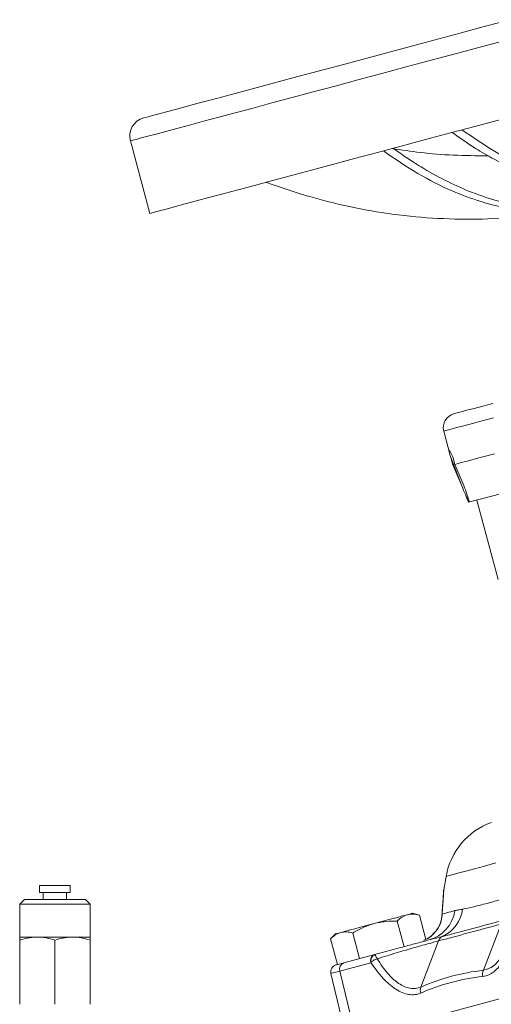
# Model space of a CAD drawing. Header units: millimetres. Extents: x -27 to 453, y -273 to 657.
# Tile 14 of 18: x -14 to 86, y 418 to 628. Entities that reach past the tile are written whole.
import ezdxf

# ---------------------------------------------------------------- set-up
doc = ezdxf.new("R2010")
doc.units = ezdxf.units.MM

msp = doc.modelspace()

# ---------------------------------------------------------------- linework, layer by layer
at = {"color": 7, "linetype": 'Continuous', "lineweight": 15}
for p, q in [((30.11, 612.08), (30.11, 612.08)), ((9.36, 602.38), (13.5, 586.92)), ((78.25, 544.23), (78.25, 544.23)), ((76.13, 540.55), (77.46, 535.61)), ((78.07, 533.35), (77.65, 534.94)), ((77.65, 534.94), (79.98, 528.86)), ((78.08, 535.06), (78.51, 533.47)), ((79.98, 528.86), (78.07, 533.35)), ((78.51, 533.47), (80.42, 528.97)), ((80.82, 526.85), (81.43, 525.41)), ((81.45, 525.41), (81.43, 525.41)), ((81.62, 525.46), (81.45, 525.41)), ((83.17, 525.87), (87.7, 508.97)), ((76.63, 445.7), (76.13, 442.84)), ((-9.99, 443.77), (-9.99, 442.27)), ((-4.46, 443.77), (-9.99, 443.77)), ((-3.49, 443.77), (-4.46, 443.77)), ((-3.49, 442.27), (-3.49, 443.77)), ((-13.24, 440.77), (-14.24, 439.77)), ((-13.24, 440.77), (-0.24, 440.77)), ((-4.46, 442.27), (-9.99, 442.27)), ((-9.24, 442.27), (-9.24, 440.77)), ((-3.49, 442.27), (-4.46, 442.27)), ((-4.24, 440.77), (-4.24, 442.27)), ((0.76, 439.77), (-0.24, 440.77)), ((-14.24, 439.77), (-14.24, 432.77)), ((0.76, 439.77), (-14.24, 439.77)), ((0.76, 432.77), (0.76, 439.77)), ((70.96, 437.44), (69.49, 437.83)), ((72.34, 432.26), (70.96, 437.44)), ((67.68, 430.72), (66.22, 436.17)), ((84.59, 425.7), (88.36, 435.52)), ((-10.49, 432.77), (-14.24, 432.77)), ((-14.24, 432.1), (-14.24, 418.44)), ((-2.99, 432.77), (-10.49, 432.77)), ((-6.74, 432.1), (-6.74, 418.44)), ((0.76, 432.77), (-2.99, 432.77)), ((0.76, 432.1), (0.76, 418.44)), ((53.07, 433.43), (52, 432.36)), ((53.46, 426.91), (52, 432.36)), ((58.2, 428.18), (56.74, 433.63)), ((71.26, 422.13), (75.03, 431.95)), ((54.86, 427.29), (61.46, 429.06)), ((60.58, 427.31), (53.98, 425.54)), ((52.09, 425.03), (55.49, 410.89)), ((53.98, 425.54), (57.43, 411.41)), ((100.89, 423.06), (57.43, 411.41))]:
    msp.add_line(p, q, dxfattribs=at)
at = {"color": 8, "linetype": 'Continuous', "lineweight": 15}
msp.add_line((76.13, 540.55), (76.13, 540.55), dxfattribs=at)
at = {"color": 7, "linetype": 'Continuous', "lineweight": 15, "flags": 128}
for points in [[(90.27, 628.2), (84.76, 626.72), (79.34, 625.27), (74, 623.84), (68.78, 622.44), (63.69, 621.08), (58.75, 619.75), (53.98, 618.47), (49.39, 617.25), (45.01, 616.07), (40.84, 614.95), (36.91, 613.9), (33.23, 612.91), (29.81, 612), (26.66, 611.15), (23.8, 610.39), (21.24, 609.7), (18.98, 609.1), (17.03, 608.57), (15.4, 608.14), (14.1, 607.79), (13.14, 607.53), (12.5, 607.36), (12.21, 607.28), (12.18, 607.28)], [(88.56, 607.04), (83.02, 605.55), (77.58, 604.09), (72.25, 602.66), (67.05, 601.27), (62, 599.92), (57.12, 598.61), (52.43, 597.35), (47.94, 596.15), (43.67, 595.01), (39.63, 593.92), (35.84, 592.91), (32.31, 591.96), (29.06, 591.09), (26.08, 590.29), (23.41, 589.58), (21.03, 588.94), (18.97, 588.39), (17.23, 587.92), (15.82, 587.54), (14.74, 587.25), (13.99, 587.05), (13.58, 586.94), (13.5, 586.92)], [(86.61, 546.47), (84.46, 545.89), (82.61, 545.39), (81.07, 544.98), (79.86, 544.66), (78.98, 544.42), (78.44, 544.28), (78.25, 544.23)], [(86.95, 535.73), (85.35, 535.3), (83.89, 534.91), (82.59, 534.56), (81.44, 534.25), (80.46, 533.99), (79.64, 533.77), (78.99, 533.59), (78.51, 533.47)], [(91.41, 528.08), (89.43, 527.55), (87.65, 527.08), (86.08, 526.65), (84.73, 526.29), (83.61, 525.99), (82.71, 525.75), (82.05, 525.57), (81.62, 525.46)], [(75.81, 437.68), (76.03, 437.74), (76.28, 437.81), (76.57, 437.89), (76.89, 437.97), (77.25, 438.07), (77.63, 438.17), (78.05, 438.28), (78.5, 438.41)], [(61.28, 435.63), (62.35, 435.92), (63.41, 436.2), (64.42, 436.48), (65.39, 436.73), (66.28, 436.97), (67.09, 437.19), (67.79, 437.38), (68.39, 437.54)], [(68.39, 437.54), (68.87, 437.67), (69.21, 437.76), (69.42, 437.82), (69.49, 437.83)], [(54.17, 433.73), (54.77, 433.89), (55.47, 434.08), (56.28, 434.29), (57.18, 434.53), (58.14, 434.79), (59.16, 435.06), (60.21, 435.35), (61.28, 435.63)], [(53.07, 433.43), (53.14, 433.45), (53.35, 433.51), (53.7, 433.6), (54.17, 433.73)], [(53.16, 426.83), (53.27, 426.86), (53.59, 426.95), (54.13, 427.09), (54.86, 427.29)]]:
    msp.add_lwpolyline(points, dxfattribs=at)
at = {"color": 8, "linetype": 'Continuous', "lineweight": 15, "flags": 128}
for points in [[(90.04, 624), (84.42, 622.49), (78.88, 621.01), (73.44, 619.55), (68.11, 618.12), (62.91, 616.73), (57.86, 615.37), (52.98, 614.07), (48.29, 612.81), (43.8, 611.61), (39.53, 610.46), (35.49, 609.38), (31.7, 608.36), (28.17, 607.42), (24.91, 606.55), (21.94, 605.75), (19.27, 605.03), (16.89, 604.4), (14.83, 603.84), (13.09, 603.38), (11.68, 603), (10.6, 602.71), (9.85, 602.51), (9.44, 602.4), (9.36, 602.38)], [(86.75, 543.4), (84.35, 542.75), (82.23, 542.19), (80.41, 541.7), (78.89, 541.29), (77.71, 540.97), (76.84, 540.74), (76.32, 540.6), (76.13, 540.55)], [(87.26, 448.55), (84.82, 447.89), (82.68, 447.32), (80.85, 446.83), (79.34, 446.43), (78.16, 446.11), (77.31, 445.88), (76.8, 445.75), (76.63, 445.7)], [(75.72, 437.08), (75.75, 437.25), (75.8, 437.42)], [(75.75, 437.38), (75.77, 437.53), (75.81, 437.68)], [(53.98, 425.54), (53.17, 425.32), (52.57, 425.16), (52.21, 425.07), (52.09, 425.03)]]:
    msp.add_lwpolyline(points, dxfattribs=at)
at = {"color": 7, "linetype": 'Continuous', "lineweight": 15}
for centre, radius, start, end in [((13.22, 603.41), 4, 105, 195), ((79.03, 541.33), 3, 105, 195), ((91.41, 443.1), 15, 110, 170), ((70.94, 439.51), 7.64, 285.6179, 351.7065), ((72.58, 439.79), 7.65, 295.6931, 351.8902), ((76.67, 431.32), 1.76, 116.1279, 158.931), ((61.92, 427.73), 1.4, 109.2659, 197.4598), ((62.08, 427.67), 1.51, 114.3065, 193.6121), ((53.55, 425.38), 1.5, 105, 193.5), ((55.32, 425.96), 1.4, 109.2661, 197.46), ((86.67, 424.85), 2.25, 157.8841, 191.8146), ((73.25, 421.44), 2.11, 161.0248, 196.3911)]:
    msp.add_arc(centre, radius, start, end, dxfattribs=at)
msp.add_ellipse((253.82, 76.4), major_axis=(-176.49, 459.99), ratio=0.005874, start_param=6.204821, end_param=6.360317, dxfattribs=at)
for points, knots in [([(111.65, 591.29), (111.15, 591.3), (110.65, 591.31), (109.64, 591.36), (105.42, 591.65), (101.07, 592.58), (96.13, 594.25), (91.7, 595.89), (87.24, 598.15), (83.32, 600.54), (81.34, 601.78), (79.36, 603.14), (77.93, 604.19)], [0.2198668, 0.2198668, 0.2198668, 0.2198668, 0.25, 0.25, 0.28, 0.5, 0.5, 0.56, 0.75, 0.75, 0.78, 0.8615649, 0.8615649, 0.8615649, 0.8615649]), ([(112.94, 591.87), (110.96, 592.02), (107.01, 592.31), (100.9, 593.8), (94.34, 596.22), (87.36, 599.71), (82.46, 603.07), (80.02, 604.75)], [0, 0, 0, 0, 0.186511, 0.373688, 0.561002, 0.781204, 1, 1, 1, 1]), ([(96.18, 587.38), (94.21, 587.53), (90.25, 587.82), (84.14, 589.31), (77.59, 591.73), (70.6, 595.22), (65.71, 598.58), (63.27, 600.26)], [0, 0, 0, 0, 0.186511, 0.373688, 0.561002, 0.781204, 1, 1, 1, 1]), ([(85.56, 599.21), (83.09, 599.22), (78.3, 599.24), (71.47, 599.79), (67.12, 600.45), (65.11, 600.75)], [0, 0, 0, 0, 0.364809, 0.706924, 1, 1, 1, 1]), ([(99.09, 587.92), (98.59, 587.93), (98.08, 587.94), (97.07, 588), (92.85, 588.28), (88.5, 589.21), (83.56, 590.88), (79.14, 592.52), (74.67, 594.79), (70.76, 597.17), (68.77, 598.41), (66.8, 599.77), (65.36, 600.82)], [0.2198668, 0.2198668, 0.2198668, 0.2198668, 0.25, 0.25, 0.28, 0.5, 0.5, 0.56, 0.75, 0.75, 0.78, 0.8615649, 0.8615649, 0.8615649, 0.8615649]), ([(91.62, 586.16), (91.23, 586.12), (90.84, 586.09), (89.59, 585.99), (82.51, 585.51), (75.31, 585.68), (67.26, 586.51), (60.08, 587.41), (52.94, 588.97), (46.76, 590.74), (43.64, 591.68), (40.54, 592.73), (38.3, 593.57)], [0.2360471, 0.2360471, 0.2360471, 0.2360471, 0.25, 0.25, 0.28, 0.5, 0.5, 0.56, 0.75, 0.75, 0.78, 0.8615649, 0.8615649, 0.8615649, 0.8615649]), ([(81.45, 525.41), (81.34, 525.65), (81.22, 525.91), (80.99, 526.45), (80.87, 526.74), (80.5, 527.61), (80.24, 528.23), (79.98, 528.86)], [0, 0, 0, 0, 0.25, 0.25, 0.5, 0.5, 1, 1, 1, 1]), ([(80.42, 528.97), (80.64, 528.34), (80.86, 527.72), (81.17, 526.82), (81.27, 526.53), (81.46, 525.97), (81.55, 525.7), (81.62, 525.46)], [0, 0, 0, 0, 0.5, 0.5, 0.75, 0.75, 1, 1, 1, 1]), ([(76.13, 442.84), (76.13, 442.8), (76.12, 442.76), (76.12, 442.7), (76.12, 442.69), (76.12, 442.69), (76.12, 442.68), (76.12, 442.68), (76.12, 442.67), (76.12, 442.63), (76.1, 442.37), (76.06, 441.74), (76, 440.83), (75.91, 439.59), (75.83, 438.41), (75.77, 437.6), (75.75, 437.36)], [0, 0, 0, 0, 0.010403, 0.012431, 0.013491, 0.014396, 0.015761, 0.018517, 0.026989, 0.081725, 0.232137, 0.381162, 0.542286, 0.720205, 0.918271, 1, 1, 1, 1]), ([(76.12, 442.67), (76.12, 442.67), (76.12, 442.67), (76.11, 442.62), (76.1, 442.41), (76.06, 441.86), (76.01, 440.99), (75.93, 439.81), (75.84, 438.57), (75.77, 437.69), (75.75, 437.36)], [0, 0, 0, 0, 0.002668, 0.057995, 0.187499, 0.338848, 0.502199, 0.682348, 0.88276, 1, 1, 1, 1]), ([(80.15, 438.71), (80.87, 438.86), (81.67, 439.03), (83.42, 439.44), (84.37, 439.68), (86.42, 440.22), (87.51, 440.53), (89.83, 441.22), (91.07, 441.59), (92.37, 441.98)], [0, 0, 0, 0, 0.25, 0.25, 0.5, 0.5, 0.75, 0.75, 1, 1, 1, 1]), ([(78.5, 438.41), (78.75, 438.47), (79.01, 438.52), (79.56, 438.6), (79.85, 438.65), (80.15, 438.71)], [0, 0, 0, 0, 0.5, 0.5, 1, 1, 1, 1]), ([(68.39, 437.54), (68.19, 437.49), (67.99, 437.41), (67.61, 437.24), (67.43, 437.14), (66.88, 436.79), (66.54, 436.5), (66.22, 436.17)], [0, 0, 0, 0, 0.25, 0.25, 0.5, 0.5, 1, 1, 1, 1]), ([(70.96, 437.44), (70.51, 437.56), (70.07, 437.64), (69.21, 437.68), (68.79, 437.65), (68.39, 437.54)], [0, 0, 0, 0, 0.5, 0.5, 1, 1, 1, 1]), ([(75.71, 437.08), (75.69, 436.86), (75.62, 436.35), (75.31, 435.4), (74.75, 434.37), (73.94, 433.4), (73, 432.58), (72.26, 432.2), (71.92, 432.03)], [0, 0, 0, 0, 0.147994, 0.329813, 0.51075, 0.680343, 0.855196, 1, 1, 1, 1]), ([(75.75, 437.38), (75.75, 437.31), (75.74, 437.21), (75.73, 437.13), (75.72, 437.1)], [0, 0, 0, 0, 0.700852, 1, 1, 1, 1]), ([(89.15, 436.45), (86.64, 435.76), (84.27, 435.11), (80.95, 434.22), (79.89, 433.94), (77.83, 433.4), (76.84, 433.14), (75.89, 432.9)], [0, 0, 0, 0, 0.5, 0.5, 0.75, 0.75, 1, 1, 1, 1]), ([(56.74, 433.63), (57.45, 434.06), (58.19, 434.46), (59.7, 435.14), (60.48, 435.42), (61.28, 435.63)], [0, 0, 0, 0, 0.5, 0.5, 1, 1, 1, 1]), ([(61.28, 435.63), (61.68, 435.74), (62.09, 435.83), (62.91, 435.98), (63.33, 436.04), (64.57, 436.16), (65.39, 436.19), (66.22, 436.17)], [0, 0, 0, 0, 0.25, 0.25, 0.5, 0.5, 1, 1, 1, 1]), ([(88.36, 435.52), (85.91, 434.87), (83.57, 434.24), (79.13, 433.05), (77.02, 432.48), (75.03, 431.95)], [0, 0, 0, 0, 0.5, 0.5, 1, 1, 1, 1]), ([(90.81, 435.41), (90.74, 434.66), (90.64, 433.94), (90.39, 432.54), (90.24, 431.86), (89.9, 430.58), (89.7, 429.97), (89.38, 429.11), (89.26, 428.83), (89.01, 428.3), (88.88, 428.04), (88.21, 426.8), (87.58, 426.01), (86.68, 425.28), (86.49, 425.15), (86.11, 424.91), (85.91, 424.81), (85.32, 424.55), (84.9, 424.44), (84.47, 424.39)], [0, 0, 0, 0, 0.125, 0.125, 0.25, 0.25, 0.375, 0.375, 0.4375, 0.4375, 0.5, 0.5, 0.75, 0.75, 0.8125, 0.8125, 0.875, 0.875, 1, 1, 1, 1]), ([(-10.49, 432.77), (-10.81, 432.77), (-11.13, 432.76), (-11.76, 432.7), (-12.07, 432.65), (-13.01, 432.48), (-13.63, 432.31), (-14.24, 432.1)], [0, 0, 0, 0, 0.25, 0.25, 0.5, 0.5, 1, 1, 1, 1]), ([(-14.24, 432.77), (-14.24, 432.77), (-14.24, 432.71), (-14.24, 432.48), (-14.24, 432.31), (-14.24, 432.1)], [0, 0, 0, 0, 0.5, 0.5, 1, 1, 1, 1]), ([(-6.74, 432.1), (-7.35, 432.31), (-7.97, 432.48), (-9.22, 432.71), (-9.85, 432.77), (-10.49, 432.77)], [0, 0, 0, 0, 0.5, 0.5, 1, 1, 1, 1]), ([(-2.99, 432.77), (-3.31, 432.77), (-3.63, 432.76), (-4.26, 432.7), (-4.57, 432.65), (-5.51, 432.48), (-6.13, 432.31), (-6.74, 432.1)], [0, 0, 0, 0, 0.25, 0.25, 0.5, 0.5, 1, 1, 1, 1]), ([(0.76, 432.1), (0.15, 432.31), (-0.47, 432.48), (-1.72, 432.71), (-2.35, 432.77), (-2.99, 432.77)], [0, 0, 0, 0, 0.5, 0.5, 1, 1, 1, 1]), ([(0.76, 432.77), (0.76, 432.77), (0.76, 432.71), (0.76, 432.48), (0.76, 432.31), (0.76, 432.1)], [0, 0, 0, 0, 0.5, 0.5, 1, 1, 1, 1]), ([(54.17, 433.73), (53.97, 433.67), (53.77, 433.6), (53.39, 433.43), (53.2, 433.33), (52.66, 432.98), (52.32, 432.69), (52, 432.36)], [0, 0, 0, 0, 0.25, 0.25, 0.5, 0.5, 1, 1, 1, 1]), ([(56.74, 433.63), (56.29, 433.75), (55.85, 433.83), (54.99, 433.87), (54.57, 433.84), (54.17, 433.73)], [0, 0, 0, 0, 0.5, 0.5, 1, 1, 1, 1]), ([(61.46, 429.06), (62.57, 429.35), (63.65, 429.64), (65.76, 430.21), (66.79, 430.49), (68.74, 431.01), (69.67, 431.26), (70.98, 431.61), (71.41, 431.72), (72.23, 431.94), (72.62, 432.05), (73, 432.15)], [0, 0, 0, 0, 0.25, 0.25, 0.5, 0.5, 0.75, 0.75, 0.875, 0.875, 1, 1, 1, 1]), ([(75.89, 432.9), (75.49, 432.79), (75.05, 432.68), (74.08, 432.43), (73.56, 432.3), (73, 432.15)], [0, 0, 0, 0, 0.5, 0.5, 1, 1, 1, 1]), ([(75.03, 431.95), (74.39, 431.78), (73.61, 431.57), (72.26, 431.19), (71.77, 431.06), (70.74, 430.77), (70.2, 430.61), (68.51, 430.12), (67.3, 429.77), (65.36, 429.19), (64.69, 428.99), (63.34, 428.58), (62.66, 428.36), (61.96, 428.15)], [0, 0, 0, 0, 0.25, 0.25, 0.375, 0.375, 0.5, 0.5, 0.75, 0.75, 0.875, 0.875, 1, 1, 1, 1]), ([(60.62, 427.32), (60.68, 427.4), (60.75, 427.48), (60.93, 427.63), (61.03, 427.71), (61.26, 427.85), (61.39, 427.92), (61.66, 428.04), (61.81, 428.1), (61.96, 428.15)], [0, 0, 0, 0, 0.25, 0.25, 0.5, 0.5, 0.75, 0.75, 1, 1, 1, 1]), ([(61.46, 429.04), (61.47, 429.02), (61.49, 428.99), (61.54, 428.89), (61.58, 428.82), (61.66, 428.67), (61.71, 428.58), (61.83, 428.38), (61.89, 428.27), (61.96, 428.15)], [0, 0, 0, 0, 0.25, 0.25, 0.5, 0.5, 0.75, 0.75, 1, 1, 1, 1]), ([(61.96, 428.15), (62.3, 427.58), (62.66, 427.04), (63.38, 426.02), (63.76, 425.54), (64.52, 424.66), (64.91, 424.25), (65.5, 423.7), (65.7, 423.53), (66.1, 423.2), (66.31, 423.05), (67.32, 422.36), (68.13, 422), (69.35, 421.79), (69.74, 421.78), (70.52, 421.87), (70.89, 421.97), (71.26, 422.13)], [0, 0, 0, 0, 0.125, 0.125, 0.25, 0.25, 0.375, 0.375, 0.4375, 0.4375, 0.5, 0.5, 0.75, 0.75, 0.875, 0.875, 1, 1, 1, 1]), ([(71.23, 420.85), (70.83, 420.67), (70.41, 420.56), (69.77, 420.49), (69.55, 420.48), (69.11, 420.49), (68.89, 420.51), (67.76, 420.69), (66.84, 421.08), (65.69, 421.82), (65.45, 421.98), (64.99, 422.33), (64.76, 422.52), (64.08, 423.11), (63.63, 423.54), (62.75, 424.49), (62.31, 425.01), (61.45, 426.12), (61.03, 426.7), (60.62, 427.32)], [0, 0, 0, 0, 0.125, 0.125, 0.1875, 0.1875, 0.25, 0.25, 0.5, 0.5, 0.5625, 0.5625, 0.625, 0.625, 0.75, 0.75, 0.875, 0.875, 1, 1, 1, 1]), ([(71.26, 422.13), (73.39, 423.05), (75.58, 423.81), (80.02, 425), (82.29, 425.43), (84.59, 425.7)], [0, 0, 0, 0, 0.5, 0.5, 1, 1, 1, 1])]:
    msp.add_open_spline(points, degree=3, knots=knots, dxfattribs=at)
at = {"color": 8, "linetype": 'Continuous', "lineweight": 15}
for points, knots in [([(76.15, 442.84), (76.15, 442.88), (76.16, 443.01), (76.1, 442.11), (76.02, 440.75), (75.92, 439.25), (75.84, 438.16), (75.81, 437.68)], [0, 0, 0, 0, 0.124849, 0.395674, 0.609827, 0.829574, 1, 1, 1, 1]), ([(75.8, 437.42), (75.73, 436.86), (75.59, 435.78), (74.52, 433.93), (73.21, 432.62), (72.2, 432.22), (71.9, 432.1)], [0, 0, 0, 0, 0.309729, 0.60055, 0.877573, 1, 1, 1, 1]), ([(84.59, 425.7), (85.33, 425.91), (86.51, 426.24), (87.84, 427.69), (88.7, 429.01), (89.1, 430.09), (89.27, 430.51)], [0, 0, 0, 0, 0.383297, 0.611453, 0.84599, 1, 1, 1, 1])]:
    msp.add_open_spline(points, degree=3, knots=knots, dxfattribs=at)
at = {"color": 7, "linetype": 'Continuous', "lineweight": 15}
for points in [[(75.81, 437.68), (75.81, 437.59), (75.8, 437.5), (75.8, 437.42)], [(61.46, 429.06), (61.46, 429.06), (61.46, 429.05), (61.46, 429.04)], [(60.62, 427.32), (60.61, 427.31), (60.59, 427.31), (60.58, 427.31)], [(84.47, 424.39), (79.9, 423.87), (75.48, 422.68), (71.23, 420.85)]]:
    msp.add_open_spline(points, degree=3, dxfattribs=at)

doc.saveas('drawing.dxf')
